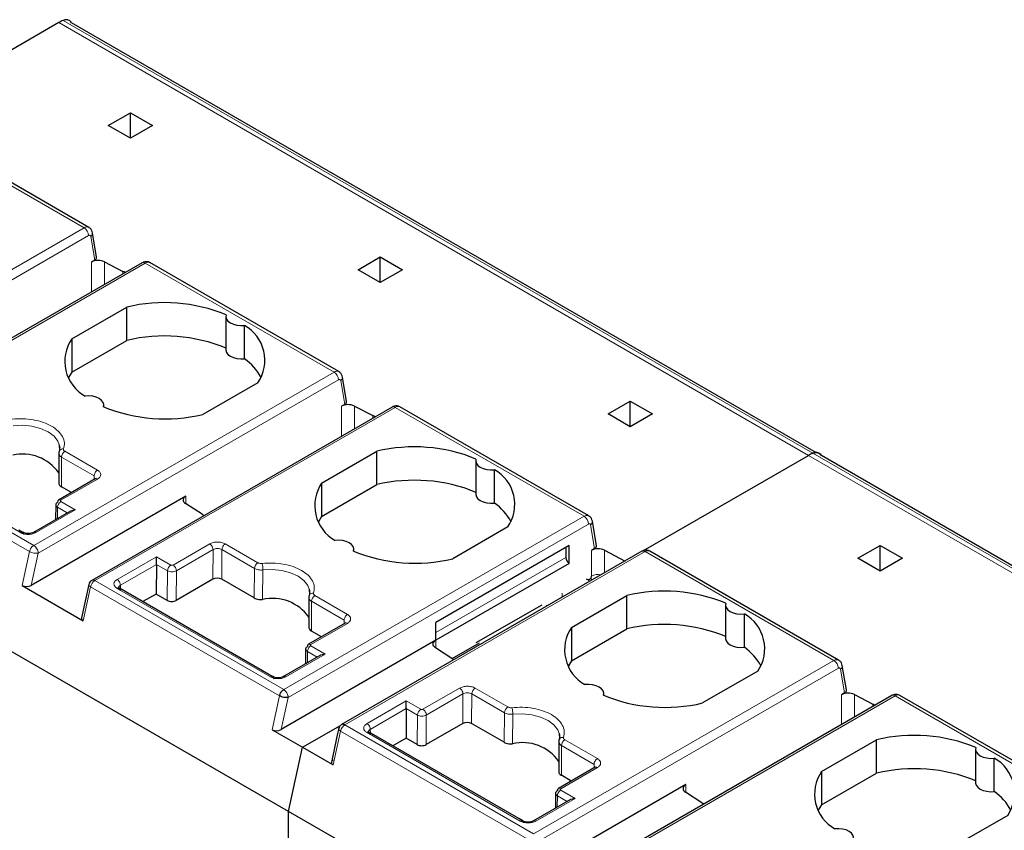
# Model space of a CAD drawing. Header units: millimetres. Extents: x 5 to 418, y 2 to 292.
# Tile 36 of 39: x 355 to 368, y 120 to 131. Entities that reach past the tile are written whole.
import ezdxf

# ---------------------------------------------------------------- set-up
doc = ezdxf.new("R2010")
doc.units = ezdxf.units.MM

msp = doc.modelspace()

# ---------------------------------------------------------------- linework, layer by layer
at = {"color": 7, "linetype": 'Continuous', "lineweight": 25}
for p, q in [((355.9958, 130.6579), (353.8951, 129.4452)), ((365.6432, 125.1801), (356.16, 130.6546)), ((356.6251, 129.3476), (356.908, 129.5108)), ((356.908, 129.5108), (357.1908, 129.3476)), ((356.908, 129.1843), (356.908, 129.5108)), ((356.3794, 128.0504), (353.9752, 129.4383)), ((356.908, 129.1843), (356.6251, 129.3476)), ((357.1908, 129.3476), (356.908, 129.1843)), ((356.4782, 127.6704), (356.4261, 127.9815)), ((356.4545, 127.6326), (356.414, 127.6092)), ((359.8071, 127.5106), (360.0899, 127.6739)), ((360.0899, 127.6739), (360.3728, 127.5106)), ((360.0899, 127.3474), (360.0899, 127.6739)), ((357.0572, 127.5994), (353.2336, 125.3921)), ((356.5792, 127.6117), (356.8132, 127.4901)), ((359.5613, 126.2135), (357.1572, 127.6014)), ((360.0899, 127.3474), (359.8071, 127.5106)), ((360.3728, 127.5106), (360.0899, 127.3474)), ((356.1613, 126.6306), (356.8627, 127.0355)), ((356.8627, 126.6109), (356.8627, 127.0355)), ((358.1222, 126.9147), (358.1222, 126.4901)), ((358.3615, 126.3769), (358.3615, 126.8015)), ((356.1613, 126.6306), (356.1613, 126.206)), ((356.1613, 126.206), (356.8627, 126.6109)), ((358.9232, 120.6119), (349.3773, 126.1226)), ((356.1613, 126.206), (356.1203, 126.1391)), ((359.6602, 125.8335), (359.6081, 126.1445)), ((358.5315, 126.0722), (357.83, 125.6673)), ((360.2392, 125.7625), (356.4156, 123.5552)), ((356.5705, 125.7637), (356.5705, 125.7881)), ((359.6365, 125.7957), (359.596, 125.7723)), ((359.7612, 125.7748), (359.9951, 125.6532)), ((362.7433, 124.3766), (360.3392, 125.7645)), ((362.9891, 125.6737), (363.2719, 125.837)), ((363.2719, 125.837), (363.5548, 125.6737)), ((363.2719, 125.5104), (363.2719, 125.837)), ((363.2719, 125.5104), (362.9891, 125.6737)), ((363.5548, 125.6737), (363.2719, 125.5104)), ((356.0031, 125.2804), (356.0064, 125.2099)), ((355.9981, 125.1642), (355.9971, 124.7853)), ((359.3432, 124.7937), (360.0447, 125.1986)), ((360.0447, 124.774), (360.0447, 125.1986)), ((363.441, 123.9344), (365.5417, 125.1471)), ((365.706, 125.1438), (365.7057, 125.144)), ((375.2519, 119.6331), (365.706, 125.1438)), ((361.3041, 125.0778), (361.3041, 124.6532)), ((361.5435, 124.54), (361.5435, 124.9646)), ((356.4604, 124.8479), (355.9928, 124.578)), ((355.9982, 124.809), (355.9971, 124.8)), ((356.1579, 124.6733), (356.0311, 124.7465)), ((356.4705, 124.8528), (356.4595, 124.8474)), ((359.3432, 124.7937), (359.3432, 124.3691)), ((359.3432, 124.3691), (360.0447, 124.774)), ((357.614, 124.6281), (355.6451, 123.4915)), ((355.9569, 124.5192), (355.9555, 124.3278)), ((357.8203, 124.3977), (357.6097, 124.5328)), ((356.1467, 124.4382), (355.6754, 124.1661)), ((356.2066, 124.4525), (356.1467, 124.4382)), ((359.3432, 124.3691), (359.3023, 124.3022)), ((361.7134, 124.2353), (361.012, 123.8303)), ((362.8422, 123.9966), (362.7901, 124.3076)), ((355.5391, 124.1661), (355.4894, 124.1948)), ((362.4941, 124.0001), (360.797, 123.0204)), ((362.4941, 123.7715), (362.4941, 124.0001)), ((366.171, 123.8368), (366.4539, 124.0001)), ((366.4539, 124.0001), (366.7367, 123.8368)), ((366.4539, 123.6735), (366.4539, 124.0001)), ((357.239, 123.7588), (357.239, 123.8565)), ((363.4211, 123.9256), (359.5968, 121.7178)), ((359.7525, 123.9267), (359.7525, 123.9512)), ((362.4517, 123.9756), (362.4517, 123.845)), ((362.8185, 123.9588), (362.778, 123.9354)), ((362.9431, 123.9379), (363.2059, 123.8013)), ((365.9253, 122.5397), (363.5211, 123.9276)), ((357.239, 123.7588), (357.2362, 123.3813)), ((362.4941, 123.7715), (360.797, 122.7918)), ((366.4539, 123.6735), (366.171, 123.8368)), ((366.7367, 123.8368), (366.4539, 123.6735)), ((355.5297, 123.4902), (356.3075, 123.0412)), ((356.3774, 123.5029), (356.2854, 123.0792)), ((357.9574, 123.5691), (357.4907, 123.2997)), ((358.4837, 123.3306), (358.0706, 123.5691)), ((356.7693, 123.456), (356.7576, 123.4616)), ((358.6714, 122.3579), (356.7677, 123.4569)), ((357.2362, 123.3813), (357.0674, 123.2839)), ((357.3776, 123.2997), (357.2362, 123.3813)), ((359.1851, 123.4434), (359.1884, 123.373)), ((362.5252, 122.9568), (363.2266, 123.3617)), ((363.2266, 122.9371), (363.2266, 123.3617)), ((359.1801, 123.3273), (359.1791, 122.9484)), ((361.3121, 122.7625), (362.1488, 123.2455)), ((362.2083, 123.2254), (362.2083, 123.2402)), ((364.4861, 123.2409), (364.4861, 122.8163)), ((364.7254, 122.7031), (364.7254, 123.1277)), ((359.6424, 123.011), (359.1748, 122.741)), ((359.6525, 123.0159), (359.6415, 123.0104)), ((360.797, 122.7918), (360.797, 123.0204)), ((359.1802, 122.9721), (359.1791, 122.9631)), ((359.3399, 122.8363), (359.213, 122.9096)), ((362.5252, 122.9568), (362.5252, 122.5322)), ((362.5252, 122.5322), (363.2266, 122.9371)), ((360.797, 122.7918), (358.8271, 121.6546)), ((361.0057, 122.5586), (361.3521, 122.7585)), ((359.3286, 122.6013), (358.8574, 122.3292)), ((359.1389, 122.6822), (359.1375, 122.4909)), ((359.3886, 122.6156), (359.3286, 122.6013)), ((361.0282, 122.5442), (360.7917, 122.6958)), ((362.5252, 122.5322), (362.4843, 122.4653)), ((358.7211, 122.3292), (358.6714, 122.3579)), ((364.8954, 122.3983), (364.194, 121.9934)), ((366.0241, 122.1597), (365.9721, 122.4707)), ((362.9345, 122.0898), (362.9345, 122.1142)), ((366.0005, 122.1218), (365.96, 122.0985)), ((366.1251, 122.101), (366.3591, 121.9793)), ((360.421, 121.9219), (360.421, 122.0196)), ((366.6031, 122.0887), (362.7796, 119.8814)), ((369.1073, 120.7027), (366.7031, 122.0906)), ((360.421, 121.9219), (360.4182, 121.5444)), ((361.1394, 121.7322), (360.6727, 121.4628)), ((361.6657, 121.4937), (361.2525, 121.7322)), ((358.7117, 121.6533), (359.1006, 121.4288)), ((359.1006, 121.4288), (359.5823, 121.7068)), ((359.5459, 121.6039), (359.4626, 121.2205)), ((359.5613, 121.6747), (359.5459, 121.6039)), ((359.9513, 121.619), (359.9396, 121.6247)), ((361.8534, 120.521), (359.9497, 121.6199)), ((362.3671, 121.6065), (362.3704, 121.5361)), ((360.4182, 121.5444), (360.2494, 121.4469)), ((360.5596, 121.4628), (360.4182, 121.5444)), ((362.362, 121.4904), (362.361, 121.1114)), ((365.7072, 121.1199), (366.4086, 121.5248)), ((366.4086, 121.1002), (366.4086, 121.5248)), ((358.9232, 120.6119), (359.1006, 121.4288)), ((359.1006, 121.4288), (359.4895, 121.2042)), ((367.6681, 121.404), (367.6681, 120.9794)), ((367.9074, 120.8662), (367.9074, 121.2908)), ((362.8244, 121.1741), (362.3568, 120.9041)), ((362.3622, 121.1352), (362.3611, 121.1261)), ((362.8345, 121.179), (362.8234, 121.1735)), ((365.7072, 121.1199), (365.7072, 120.6953)), ((365.7072, 120.6953), (366.4086, 121.1002)), ((362.5219, 120.9994), (362.395, 121.0726)), ((363.978, 120.9543), (362.0091, 119.8177)), ((362.3209, 120.8453), (362.3195, 120.654)), ((364.1843, 120.7239), (363.9736, 120.8589)), ((362.5106, 120.7643), (362.0393, 120.4923)), ((362.5706, 120.7787), (362.5106, 120.7643)), ((358.9232, 116.0515), (358.9232, 120.6119)), ((368.4691, 115.1011), (358.9232, 120.6119)), ((365.7072, 120.6953), (365.6663, 120.6283)), ((361.9031, 120.4923), (361.8534, 120.521)), ((368.0774, 120.5614), (367.376, 120.1565))]:
    msp.add_line(p, q, dxfattribs=at)
at = {"color": 7, "linetype": 'Continuous', "lineweight": 18}
for p, q in [((365.5417, 125.1471), (355.9958, 130.6579)), ((356.0503, 130.6849), (365.5963, 125.1741)), ((353.9152, 129.4324), (356.3194, 128.0445)), ((352.4958, 125.8372), (356.3194, 128.0445)), ((352.5524, 125.7392), (356.3759, 127.9465)), ((356.4038, 127.9356), (356.4545, 127.6326)), ((357.0972, 127.5955), (353.2736, 125.3882)), ((356.414, 127.6092), (356.414, 127.2281)), ((356.5792, 127.6117), (356.5792, 127.3235)), ((356.8132, 127.4901), (356.8132, 127.4585)), ((357.0972, 127.5955), (359.5013, 126.2076)), ((355.6778, 124.0003), (359.5013, 126.2076)), ((355.7344, 123.9023), (359.5579, 126.1096)), ((359.5858, 126.0987), (359.6365, 125.7957)), ((360.2792, 125.7585), (356.4556, 123.5512)), ((359.596, 125.7723), (359.596, 125.3912)), ((359.7612, 125.7748), (359.7612, 125.4865)), ((360.2792, 125.7585), (362.6833, 124.3706)), ((359.9951, 125.6532), (359.9951, 125.6216)), ((355.6778, 124.0003), (353.2736, 125.3882)), ((353.2192, 125.3094), (355.6234, 123.9216)), ((355.5082, 124.1636), (353.5566, 125.2903)), ((356.0311, 124.7465), (356.032, 125.1253)), ((356.032, 125.1253), (356.4471, 124.8856)), ((356.0744, 125.1983), (356.4895, 124.9587)), ((375.0877, 119.6364), (365.5417, 125.1471)), ((365.5963, 125.1741), (375.1422, 119.6633)), ((356.4467, 124.84), (356.4471, 124.8856)), ((356.4895, 124.8444), (356.0228, 124.575)), ((357.614, 124.53), (357.614, 124.6281)), ((355.9793, 124.3416), (355.9804, 124.4856)), ((355.9804, 124.4856), (356.1044, 124.4138)), ((356.0228, 124.5587), (356.2066, 124.4525)), ((356.2066, 124.4525), (355.7062, 124.1636)), ((362.6833, 124.3706), (358.8598, 122.1633)), ((358.9163, 122.0654), (362.7399, 124.2727)), ((362.7678, 124.2617), (362.8185, 123.9588)), ((357.4512, 123.7504), (357.9178, 124.0198)), ((358.1158, 124.0198), (358.5309, 123.7802)), ((355.6234, 123.9216), (355.5297, 123.4902)), ((355.6451, 123.4915), (355.7344, 123.9023)), ((356.7386, 123.5677), (357.239, 123.8565)), ((357.239, 123.8565), (357.4229, 123.7504)), ((357.4936, 123.6769), (357.9603, 123.9463)), ((357.9574, 123.5691), (357.9603, 123.9463)), ((358.0706, 123.5691), (358.0734, 123.9468)), ((358.0734, 123.9468), (358.4885, 123.7071)), ((363.4611, 123.9216), (359.6376, 121.7143)), ((362.778, 123.6088), (362.778, 123.9354)), ((362.9431, 123.6496), (362.9431, 123.9379)), ((363.4611, 123.9216), (365.8653, 122.5337)), ((356.781, 123.4942), (357.239, 123.7588)), ((357.239, 123.7588), (357.3804, 123.6774)), ((360.797, 122.8898), (362.4517, 123.845)), ((357.3804, 123.6774), (357.3776, 123.2997)), ((357.4907, 123.2997), (357.4936, 123.6769)), ((358.4885, 123.7071), (358.4837, 123.3306)), ((358.5921, 123.3116), (358.5959, 123.6877)), ((358.8598, 122.1633), (356.4556, 123.5512)), ((356.7814, 123.449), (356.781, 123.4942)), ((362.7097, 123.5693), (362.7593, 123.5435)), ((356.3075, 123.0412), (356.4012, 123.4725)), ((356.4012, 123.4725), (358.8054, 122.0846)), ((358.6902, 122.3267), (356.7386, 123.4534)), ((359.2564, 123.3614), (359.6715, 123.1218)), ((362.4037, 123.3382), (362.4037, 123.3927)), ((359.213, 122.9096), (359.214, 123.2883)), ((359.214, 123.2883), (359.629, 123.0487)), ((359.6715, 123.0075), (359.2048, 122.7381)), ((359.6287, 123.0031), (359.629, 123.0487)), ((360.797, 122.7918), (360.7967, 122.6926)), ((359.3886, 122.6156), (358.8882, 122.3267)), ((359.1613, 122.5046), (359.1624, 122.6487)), ((359.1624, 122.6487), (359.2864, 122.5769)), ((359.2048, 122.7217), (359.3886, 122.6156)), ((362.0417, 120.3264), (365.8653, 122.5337)), ((362.0983, 120.2284), (365.9219, 122.4357)), ((365.9497, 122.4248), (366.0005, 122.1218)), ((360.6331, 121.9135), (361.0998, 122.1829)), ((360.6756, 121.84), (361.1423, 122.1094)), ((361.1394, 121.7322), (361.1423, 122.1094)), ((361.2525, 121.7322), (361.2554, 122.1098)), ((361.2554, 122.1098), (361.6705, 121.8702)), ((361.2978, 122.1829), (361.7129, 121.9433)), ((365.96, 122.0985), (365.96, 121.7174)), ((366.1251, 122.101), (366.1251, 121.8127)), ((358.8054, 122.0846), (358.7117, 121.6533)), ((358.8271, 121.6546), (358.9163, 122.0654)), ((359.9206, 121.7307), (360.421, 122.0196)), ((360.421, 122.0196), (360.6049, 121.9135)), ((366.6431, 122.0847), (362.8196, 119.8774)), ((366.3591, 121.9793), (366.3591, 121.9478)), ((366.6431, 122.0847), (369.0473, 120.6968)), ((359.963, 121.6573), (360.421, 121.9219)), ((360.421, 121.9219), (360.5624, 121.8404)), ((361.6705, 121.8702), (361.6657, 121.4937)), ((361.774, 121.4747), (361.7779, 121.8507)), ((360.5624, 121.8404), (360.5596, 121.4628)), ((360.6727, 121.4628), (360.6756, 121.84)), ((359.4895, 121.2042), (359.5832, 121.6356)), ((359.5832, 121.6356), (361.9874, 120.2477)), ((362.0417, 120.3264), (359.6376, 121.7143)), ((361.8722, 120.4898), (359.9206, 121.6164)), ((359.9634, 121.612), (359.963, 121.6573)), ((362.4384, 121.5245), (362.8534, 121.2849)), ((362.395, 121.0726), (362.3959, 121.4514)), ((362.3959, 121.4514), (362.811, 121.2118)), ((362.8534, 121.1706), (362.3868, 120.9011)), ((362.8107, 121.1662), (362.811, 121.2118)), ((362.3868, 120.8848), (362.5706, 120.7787)), ((363.978, 120.8562), (363.978, 120.9543)), ((362.5706, 120.7787), (362.0702, 120.4898)), ((362.3433, 120.6677), (362.3443, 120.8118)), ((362.3443, 120.8118), (362.4684, 120.74))]:
    msp.add_line(p, q, dxfattribs=at)
at = {"color": 7, "linetype": 'Continuous', "lineweight": 18, "flags": 128}
for points in [[(356.3759, 127.9465), (356.3808, 127.9488), (356.3856, 127.9501), (356.3901, 127.9503), (356.3941, 127.9494), (356.3976, 127.9473), (356.4004, 127.9443), (356.4025, 127.9403), (356.4038, 127.9356)], [(359.5579, 126.1096), (359.5628, 126.1119), (359.5676, 126.1132), (359.5721, 126.1134), (359.5761, 126.1124), (359.5796, 126.1104), (359.5824, 126.1074), (359.5845, 126.1034), (359.5858, 126.0987)], [(355.4139, 125.5246), (355.5351, 125.5293), (355.6548, 125.517), (355.7657, 125.4884), (355.8614, 125.4452), (355.9363, 125.3899), (355.9858, 125.3259), (356.0033, 125.2801)], [(362.7399, 124.2727), (362.7448, 124.275), (362.7496, 124.2763), (362.754, 124.2764), (362.7581, 124.2755), (362.7616, 124.2735), (362.7644, 124.2705), (362.7665, 124.2665), (362.7678, 124.2617)], [(358.5959, 123.6877), (358.7171, 123.6924), (358.8367, 123.6801), (358.9477, 123.6515), (359.0434, 123.6083), (359.1183, 123.553), (359.1678, 123.489), (359.1853, 123.4432)], [(356.4012, 123.4725), (356.3912, 123.4792), (356.3837, 123.486), (356.379, 123.4929), (356.3772, 123.4995), (356.3774, 123.5029)], [(365.9219, 122.4357), (365.9268, 122.4381), (365.9316, 122.4394), (365.936, 122.4395), (365.9401, 122.4386), (365.9435, 122.4366), (365.9464, 122.4336), (365.9485, 122.4296), (365.9497, 122.4248)], [(361.7779, 121.8507), (361.8991, 121.8555), (362.0187, 121.8431), (362.1297, 121.8145), (362.2254, 121.7713), (362.3002, 121.7161), (362.3498, 121.652), (362.3673, 121.6063)]]:
    msp.add_lwpolyline(points, dxfattribs=at)
at = {"color": 7, "linetype": 'Continuous', "lineweight": 25, "flags": 128}
for points in [[(358.1261, 126.9374), (358.1224, 126.9092), (358.1307, 126.8813), (358.1506, 126.8554), (358.1807, 126.8331), (358.2194, 126.8157), (358.2642, 126.8042), (358.3126, 126.7994), (358.3615, 126.8015)], [(358.1222, 126.4901), (358.1224, 126.4846), (358.1307, 126.4567), (358.1506, 126.4308), (358.1807, 126.4085), (358.2194, 126.3911), (358.2642, 126.3796), (358.3126, 126.3748), (358.3615, 126.3769)], [(356.5666, 125.7654), (356.5703, 125.7936), (356.562, 125.8215), (356.5421, 125.8474), (356.512, 125.8697), (356.4733, 125.8871), (356.4285, 125.8986), (356.3801, 125.9034), (356.3312, 125.9013)], [(356.0033, 125.2801), (356.0071, 125.2568), (356.0079, 125.2411)], [(361.308, 125.1005), (361.3044, 125.0723), (361.3127, 125.0444), (361.3326, 125.0185), (361.3627, 124.9962), (361.4014, 124.9788), (361.4462, 124.9673), (361.4946, 124.9625), (361.5435, 124.9646)], [(361.3041, 124.6532), (361.3044, 124.6477), (361.3127, 124.6198), (361.3326, 124.5939), (361.3627, 124.5716), (361.4014, 124.5542), (361.4462, 124.5427), (361.4946, 124.5379), (361.5435, 124.54)], [(359.7486, 123.9285), (359.7523, 123.9567), (359.744, 123.9846), (359.7241, 124.0105), (359.694, 124.0328), (359.6553, 124.0502), (359.6104, 124.0617), (359.5621, 124.0665), (359.5132, 124.0644)], [(359.1853, 123.4432), (359.1891, 123.4199), (359.1899, 123.4042)], [(364.49, 123.2636), (364.4864, 123.2353), (364.4947, 123.2075), (364.5145, 123.1816), (364.5447, 123.1592), (364.5834, 123.1418), (364.6282, 123.1304), (364.6765, 123.1256), (364.7254, 123.1277)], [(360.7917, 122.6958), (360.778, 122.7065), (360.7681, 122.7184), (360.7623, 122.7312), (360.7609, 122.7444), (360.7638, 122.7576), (360.771, 122.7701), (360.7822, 122.7817), (360.797, 122.7918)], [(364.4861, 122.8163), (364.4864, 122.8107), (364.4947, 122.7829), (364.5145, 122.757), (364.5447, 122.7346), (364.5834, 122.7172), (364.6282, 122.7058), (364.6765, 122.701), (364.7254, 122.7031)], [(362.9306, 122.0916), (362.9343, 122.1198), (362.9259, 122.1477), (362.9061, 122.1736), (362.8759, 122.1959), (362.8373, 122.2133), (362.7924, 122.2248), (362.7441, 122.2296), (362.6952, 122.2274)], [(362.3673, 121.6063), (362.3711, 121.583), (362.3718, 121.5672)], [(367.672, 121.4267), (367.6683, 121.3984), (367.6767, 121.3705), (367.6965, 121.3446), (367.7267, 121.3223), (367.7653, 121.3049), (367.8102, 121.2935), (367.8585, 121.2886), (367.9074, 121.2908)], [(367.6681, 120.9794), (367.6683, 120.9738), (367.6767, 120.9459), (367.6965, 120.92), (367.7267, 120.8977), (367.7653, 120.8803), (367.8102, 120.8689), (367.8585, 120.864), (367.9074, 120.8662)], [(366.1126, 120.2546), (366.1163, 120.2829), (366.1079, 120.3108), (366.0881, 120.3366), (366.0579, 120.359), (366.0192, 120.3764), (365.9744, 120.3878), (365.9261, 120.3926), (365.8772, 120.3905)]]:
    msp.add_lwpolyline(points, dxfattribs=at)
at = {"color": 7, "linetype": 'Continuous', "lineweight": 25}
for centre, radius, start, end in [((356.2241, 130.2647), 0.4547, 112.46293, 120.13919), ((356.4991, 127.4441), 0.1858, 64.47049, 117.26164), ((356.451, 126.793), 0.7855, 60.21458, 62.5496), ((357.3421, 125.0255), 2.0664, 67.7032, 103.41394), ((358.1118, 126.3588), 0.5082, 325.66484, 60.5746), ((356.5809, 126.344), 0.5082, 145.66484, 240.5746), ((357.3421, 124.6009), 2.0664, 67.7032, 103.41394), ((357.9457, 125.7957), 0.7146, 28.71941, 54.42044), ((357.3507, 127.6773), 2.0664, 247.7032, 283.41394), ((359.6811, 125.6072), 0.1858, 64.47049, 117.26164), ((359.633, 124.9561), 0.7855, 60.21458, 62.5496), ((360.524, 123.1886), 2.0664, 67.7032, 103.41394), ((355.5366, 124.5989), 0.564, 35.19995, 102.96385), ((356.0379, 125.1869), 0.039, 145.74923, 180.15416), ((365.77, 124.7539), 0.4547, 112.46293, 120.13919), ((361.2938, 124.5219), 0.5082, 325.66484, 60.5746), ((359.7629, 124.507), 0.5082, 145.66484, 240.5746), ((360.524, 122.764), 2.0664, 67.7032, 103.41394), ((357.6318, 124.5795), 0.0517, 110.12946, 244.6761), ((356.0104, 124.5534), 0.0302, 125.69804, 185.62038), ((361.1277, 123.9588), 0.7146, 28.71941, 54.42044), ((358.2106, 125.0067), 0.7233, 237.3511, 239.81658), ((360.5326, 125.8404), 2.0664, 247.7032, 283.41394), ((362.8631, 123.7702), 0.1858, 64.47048, 117.26164), ((362.5438, 123.8492), 0.0922, 182.60548, 237.39452), ((356.4556, 123.4859), 0.08, 120.0008, 167.74555), ((359.2199, 123.35), 0.039, 145.74923, 180.15416), ((363.706, 121.3517), 2.0664, 67.7032, 103.41394), ((358.7186, 122.762), 0.564, 35.19995, 102.96385), ((364.4757, 122.685), 0.5082, 325.66484, 60.5746), ((363.706, 120.9271), 2.0664, 67.7032, 103.41394), ((362.9449, 122.6701), 0.5082, 145.66484, 240.5746), ((359.1924, 122.7165), 0.0302, 125.69804, 185.62038), ((364.3096, 122.1219), 0.7146, 28.71941, 54.42044), ((366.0451, 121.9333), 0.1858, 64.47049, 117.26164), ((363.7146, 124.0035), 2.0664, 247.7032, 283.41394), ((365.997, 121.2822), 0.7855, 60.21458, 62.5496), ((359.6376, 121.649), 0.08, 120, 170.93232), ((361.9006, 120.9251), 0.564, 35.19995, 102.96385), ((362.4019, 121.5131), 0.039, 145.74923, 180.15416), ((366.888, 119.5148), 2.0664, 67.7032, 103.41394), ((367.6577, 120.8481), 0.5082, 325.66484, 60.5746), ((366.1269, 120.8332), 0.5082, 145.66484, 240.5746), ((366.888, 119.0902), 2.0664, 67.7032, 103.41394), ((362.3744, 120.8796), 0.0302, 125.69804, 185.62038), ((363.9958, 120.9057), 0.0517, 110.12946, 244.6761), ((367.4916, 120.285), 0.7146, 28.71941, 54.42044), ((364.5745, 121.3329), 0.7233, 237.3511, 239.81658)]:
    msp.add_arc(centre, radius, start, end, dxfattribs=at)
at = {"color": 7, "linetype": 'Continuous', "lineweight": 18}
for centre, radius, start, end in [((356.3545, 127.9955), 0.0603, 65.6761, 125.65683), ((356.2531, 127.9409), 0.1229, 2.60548, 57.39452), ((356.3766, 127.9772), 0.0497, 303.19214, 4.94874), ((357.0738, 127.5627), 0.0402, 54.38241, 114.30713), ((357.1323, 127.5465), 0.0603, 65.65152, 125.65894), ((359.5365, 126.1586), 0.0603, 65.6761, 125.65683), ((359.4351, 126.104), 0.1229, 2.60548, 57.39452), ((359.5585, 126.1403), 0.0497, 303.19214, 4.94874), ((360.2557, 125.7258), 0.0402, 54.38241, 114.30713), ((360.3143, 125.7096), 0.0603, 65.65152, 125.65894), ((356.0488, 125.1757), 0.0543, 80.37363, 142.44394), ((356.1242, 125.1206), 0.0923, 122.62937, 177.08194), ((356.0052, 124.5504), 0.0302, 54.38183, 114.31395), ((362.7185, 124.3216), 0.0603, 65.68761, 125.65584), ((362.6171, 124.2671), 0.1229, 2.60535, 57.39453), ((362.7405, 124.3034), 0.0497, 303.19168, 4.95393), ((355.7459, 123.895), 0.1254, 122.93105, 167.79085), ((355.6167, 123.9023), 0.1154, 28.85424, 58.04578), ((355.7064, 124.0706), 0.1706, 240.8731, 279.4195), ((355.619, 123.8983), 0.1154, 1.95812, 31.14309), ((363.4377, 123.8889), 0.0402, 54.38241, 114.30713), ((363.4963, 123.8726), 0.0603, 65.65152, 125.65894), ((357.4727, 123.6727), 0.0923, 122.62937, 177.08194), ((358.5807, 123.7024), 0.0923, 122.62937, 177.08194), ((358.2837, 123.6875), 0.3122, 0.02414, 15.44601), ((362.8629, 123.4445), 0.1849, 78.09317, 117.33888), ((356.5238, 123.446), 0.1254, 122.93105, 167.79085), ((356.4322, 123.5185), 0.0402, 54.38196, 114.31303), ((362.7501, 123.5444), 0.0407, 22.33286, 61.74076), ((359.2308, 123.3388), 0.0543, 80.37363, 142.44394), ((359.3062, 123.2836), 0.0923, 122.62937, 177.08194), ((359.1872, 122.7135), 0.0302, 54.38183, 114.31395), ((365.9005, 122.4847), 0.0603, 65.6761, 125.65683), ((365.7991, 122.4302), 0.1229, 2.60548, 57.39452), ((365.9225, 122.4665), 0.0497, 303.19214, 4.94874), ((366.6197, 122.052), 0.0402, 54.38241, 114.30713), ((366.6783, 122.0357), 0.0603, 65.65152, 125.65894), ((360.6546, 121.8357), 0.0923, 122.62937, 177.08194), ((361.7627, 121.8655), 0.0923, 122.62937, 177.08194), ((361.4657, 121.8506), 0.3122, 0.02414, 15.44601), ((362.4128, 121.5019), 0.0543, 80.37363, 142.44394), ((362.4882, 121.4467), 0.0923, 122.62937, 177.08194), ((362.3692, 120.8766), 0.0302, 54.38183, 114.31395)]:
    msp.add_arc(centre, radius, start, end, dxfattribs=at)
at = {"color": 7, "linetype": 'Continuous', "lineweight": 25}
for centre, major_axis, ratio, start_param, end_param in [((356.398, 127.6652), (0.0806, 0.0011), 0.5771525, 5.482485, 6.3717557), ((359.5799, 125.8283), (0.0806, 0.0011), 0.5771525, 5.482485, 6.3717557), ((362.7619, 123.9914), (0.0806, 0.0011), 0.5771525, 5.4824841, 6.3717557), ((355.5886, 123.5242), (0.0816, 0.0028), 0.5763887, 3.8875603, 5.4583566), ((358.014, 123.5364), (0.08, 0), 0.5772877, 0.7853601, 2.3561564), ((357.4342, 123.3323), (0.08, 0), 0.5772877, 3.9269527, 5.4977491), ((356.3664, 123.0751), (0.0816, 0.0028), 0.5763887, 2.996668, 3.8875603), ((365.9439, 122.1545), (0.0806, 0.0011), 0.5771525, 5.482485, 6.3717557), ((361.196, 121.6995), (0.08, 0), 0.5772877, 0.7853601, 2.3561564), ((358.7706, 121.6872), (0.0816, 0.0028), 0.5763887, 3.8875603, 5.4583566), ((360.6162, 121.4954), (0.08, 0), 0.5772877, 3.9269527, 5.4977491)]:
    msp.add_ellipse(centre, major_axis=major_axis, ratio=ratio, start_param=start_param, end_param=end_param, dxfattribs=at)
for points, knots in [([(356.1599, 130.6544), (356.1598, 130.6548), (356.1513, 130.6742), (356.123, 130.6912), (356.0826, 130.6958), (356.0588, 130.6877), (356.0503, 130.6849)], [0, 0, 0, 0, 0.0082482, 0.4843473, 0.8172737, 1, 1, 1, 1]), ([(356.4263, 127.9805), (356.4231, 127.9923), (356.4169, 128.0152), (356.3982, 128.0394), (356.3832, 128.0468), (356.3785, 128.0491)], [0, 0, 0, 0, 0.4235082, 0.8219548, 1, 1, 1, 1]), ([(357.1563, 127.6001), (357.1507, 127.6035), (357.1356, 127.6129), (357.1066, 127.6154), (357.0786, 127.6104), (357.0633, 127.6025), (357.0572, 127.5994)], [0, 0, 0, 0, 0.1874549, 0.5059081, 0.8041797, 1, 1, 1, 1]), ([(359.6083, 126.1436), (359.6051, 126.1554), (359.5989, 126.1783), (359.5802, 126.2025), (359.5652, 126.2099), (359.5605, 126.2122)], [0, 0, 0, 0, 0.42350817, 0.82195483, 1, 1, 1, 1]), ([(360.3383, 125.7632), (360.3327, 125.7666), (360.3176, 125.776), (360.2886, 125.7784), (360.2605, 125.7734), (360.2452, 125.7656), (360.2392, 125.7625)], [0, 0, 0, 0, 0.1874549, 0.5059081, 0.8041797, 1, 1, 1, 1]), ([(355.999, 125.1868), (355.9978, 125.1813), (355.9955, 125.1701), (356.0011, 125.1535), (356.0127, 125.1379), (356.0256, 125.1295), (356.032, 125.1253)], [0, 0, 0, 0, 0.2498966, 0.4998455, 0.7498714, 1, 1, 1, 1]), ([(356.0017, 125.2012), (355.9999, 125.195), (355.9963, 125.1826), (355.9975, 125.17), (355.9981, 125.1638)], [0, 0, 0, 0, 0.49974872, 1, 1, 1, 1]), ([(365.7058, 125.1437), (365.7057, 125.144), (365.6973, 125.1635), (365.6689, 125.1805), (365.6285, 125.1851), (365.6047, 125.177), (365.5963, 125.1741)], [0, 0, 0, 0, 0.0082482, 0.4843473, 0.8172737, 1, 1, 1, 1]), ([(365.5963, 125.1741), (365.6113, 125.1784), (365.6412, 125.1869), (365.6798, 125.1753), (365.6961, 125.1532), (365.7045, 125.1418)], [0, 0, 0, 0, 0.326807, 0.6530978, 1, 1, 1, 1]), ([(355.9983, 124.786), (356, 124.7802), (356.0038, 124.7667), (356.0187, 124.7539), (356.0295, 124.7474), (356.0311, 124.7465)], [0, 0, 0, 0, 0.3924425, 0.9147142, 1, 1, 1, 1]), ([(362.7901, 124.3076), (362.7868, 124.3193), (362.7804, 124.3421), (362.7618, 124.3659), (362.7469, 124.3731), (362.7425, 124.3753)], [0, 0, 0, 0, 0.4265697, 0.829136, 1, 1, 1, 1]), ([(355.6762, 124.1666), (355.6661, 124.162), (355.6458, 124.1527), (355.6068, 124.1488), (355.5678, 124.1529), (355.5477, 124.1623), (355.5376, 124.167)], [0, 0, 0, 0, 0.2498943, 0.4999593, 0.7500277, 1, 1, 1, 1]), ([(363.5203, 123.9262), (363.5147, 123.9297), (363.4996, 123.9391), (363.4706, 123.9415), (363.4425, 123.9365), (363.4272, 123.9287), (363.4211, 123.9256)], [0, 0, 0, 0, 0.1874549, 0.5059081, 0.8041797, 1, 1, 1, 1]), ([(362.714, 123.5718), (362.7192, 123.5699), (362.7292, 123.5661), (362.743, 123.5654), (362.7546, 123.568), (362.7663, 123.5749), (362.776, 123.588), (362.7774, 123.6022), (362.778, 123.6088)], [0, 0, 0, 0, 0.1555569, 0.3024055, 0.4405568, 0.5700263, 0.8020288, 1, 1, 1, 1]), ([(356.781, 123.4293), (356.7745, 123.434), (356.7614, 123.4434), (356.7557, 123.4616), (356.7614, 123.4799), (356.7745, 123.4894), (356.781, 123.4942)], [0, 0, 0, 0, 0.25, 0.5, 0.75, 1, 1, 1, 1]), ([(359.1837, 123.3643), (359.1819, 123.3581), (359.1783, 123.3457), (359.1795, 123.3331), (359.1801, 123.3269)], [0, 0, 0, 0, 0.4997487, 1, 1, 1, 1]), ([(358.4837, 123.3306), (358.4914, 123.3268), (358.5093, 123.3179), (358.5449, 123.3104), (358.5745, 123.3098), (358.5899, 123.3114), (358.5921, 123.3116)], [0, 0, 0, 0, 0.2575607, 0.600749, 0.9439391, 1, 1, 1, 1]), ([(359.181, 123.3499), (359.1798, 123.3444), (359.1775, 123.3332), (359.1831, 123.3166), (359.1947, 123.301), (359.2075, 123.2926), (359.214, 123.2883)], [0, 0, 0, 0, 0.2498966, 0.4998455, 0.7498714, 1, 1, 1, 1]), ([(359.1803, 122.949), (359.1819, 122.9433), (359.1858, 122.9298), (359.2007, 122.917), (359.2115, 122.9105), (359.213, 122.9096)], [0, 0, 0, 0, 0.3924425, 0.9147143, 1, 1, 1, 1]), ([(365.9722, 122.4698), (365.969, 122.4816), (365.9629, 122.5044), (365.9442, 122.5286), (365.9291, 122.536), (365.9245, 122.5383)], [0, 0, 0, 0, 0.4235082, 0.8219548, 1, 1, 1, 1]), ([(358.8582, 122.3297), (358.8481, 122.3251), (358.8278, 122.3158), (358.7888, 122.3119), (358.7498, 122.316), (358.7296, 122.3254), (358.7196, 122.3301)], [0, 0, 0, 0, 0.2498943, 0.4999593, 0.7500277, 1, 1, 1, 1]), ([(366.7023, 122.0893), (366.6967, 122.0928), (366.6815, 122.1022), (366.6525, 122.1046), (366.6245, 122.0996), (366.6092, 122.0918), (366.6031, 122.0887)], [0, 0, 0, 0, 0.1874549, 0.5059081, 0.8041797, 1, 1, 1, 1]), ([(359.963, 121.5924), (359.9565, 121.5971), (359.9433, 121.6065), (359.9377, 121.6247), (359.9433, 121.643), (359.9565, 121.6525), (359.963, 121.6573)], [0, 0, 0, 0, 0.25, 0.5, 0.75, 1, 1, 1, 1]), ([(361.6657, 121.4937), (361.6734, 121.4898), (361.6913, 121.4809), (361.7269, 121.4735), (361.7565, 121.4729), (361.7719, 121.4745), (361.774, 121.4747)], [0, 0, 0, 0, 0.2575607, 0.600749, 0.9439391, 1, 1, 1, 1]), ([(362.3629, 121.513), (362.3618, 121.5074), (362.3595, 121.4963), (362.3651, 121.4797), (362.3767, 121.4641), (362.3895, 121.4556), (362.3959, 121.4514)], [0, 0, 0, 0, 0.2498966, 0.4998455, 0.7498714, 1, 1, 1, 1]), ([(362.3656, 121.5274), (362.3639, 121.5212), (362.3603, 121.5088), (362.3615, 121.4962), (362.3621, 121.4899)], [0, 0, 0, 0, 0.4997487, 1, 1, 1, 1]), ([(359.4918, 121.2709), (359.4874, 121.268), (359.4792, 121.2626), (359.4699, 121.2514), (359.4659, 121.2395), (359.4675, 121.228), (359.4732, 121.2161), (359.4831, 121.2089), (359.4895, 121.2042)], [0, 0, 0, 0, 0.15615923, 0.29213492, 0.50288007, 0.633394, 0.75974579, 1, 1, 1, 1]), ([(362.3623, 121.1121), (362.3639, 121.1063), (362.3678, 121.0928), (362.3827, 121.08), (362.3935, 121.0736), (362.395, 121.0726)], [0, 0, 0, 0, 0.3924425, 0.9147142, 1, 1, 1, 1]), ([(362.0402, 120.4928), (362.0301, 120.4881), (362.0098, 120.4789), (361.9707, 120.475), (361.9317, 120.4791), (361.9116, 120.4885), (361.9016, 120.4931)], [0, 0, 0, 0, 0.2498943, 0.4999593, 0.7500277, 1, 1, 1, 1])]:
    msp.add_open_spline(points, degree=3, knots=knots, dxfattribs=at)
at = {"color": 7, "linetype": 'Continuous', "lineweight": 18}
for points, knots in [([(355.4026, 125.6076), (355.4479, 125.6108), (355.5385, 125.6172), (355.674, 125.6018), (355.7997, 125.5701), (355.9075, 125.5209), (355.9929, 125.4586), (356.0479, 125.386), (356.0745, 125.3077), (356.0634, 125.2555), (356.0579, 125.2293)], [0, 0, 0, 0, 0.12495008, 0.24999757, 0.37489977, 0.49999804, 0.62489956, 0.74999756, 0.87495036, 1, 1, 1, 1]), ([(356.0579, 125.2293), (356.0574, 125.2268), (356.0563, 125.2219), (356.0584, 125.2138), (356.0637, 125.2055), (356.0708, 125.2007), (356.0744, 125.1983)], [0, 0, 0, 0, 0.2215116, 0.4445655, 0.720912, 1, 1, 1, 1]), ([(356.4895, 124.9587), (356.501, 124.9503), (356.524, 124.9336), (356.5338, 124.9013), (356.5237, 124.8692), (356.5008, 124.8526), (356.4895, 124.8444)], [0, 0, 0, 0, 0.2507022, 0.5019205, 0.7530257, 1, 1, 1, 1]), ([(356.0228, 124.575), (356.0214, 124.574), (356.0186, 124.572), (356.017, 124.5687), (356.0168, 124.5657), (356.0177, 124.5631), (356.0197, 124.5607), (356.0217, 124.5593), (356.0228, 124.5587)], [0, 0, 0, 0, 0.2080698, 0.4163234, 0.5633992, 0.7041693, 0.847021, 1, 1, 1, 1]), ([(355.7062, 124.1636), (355.692, 124.1571), (355.6633, 124.1439), (355.6075, 124.1379), (355.5618, 124.1432), (355.5289, 124.1529), (355.5152, 124.16), (355.5082, 124.1636)], [0, 0, 0, 0, 0.2466517, 0.4974325, 0.7483262, 0.8728127, 1, 1, 1, 1]), ([(355.7062, 124.1636), (355.7009, 124.166), (355.6927, 124.1698), (355.6828, 124.1695), (355.6784, 124.1676), (355.6762, 124.1666)], [0, 0, 0, 0, 0.4789139, 0.7367217, 1, 1, 1, 1]), ([(357.9178, 124.0198), (357.9321, 124.0264), (357.9608, 124.0396), (358.0166, 124.0455), (358.0623, 124.0403), (358.0952, 124.0305), (358.1089, 124.0234), (358.1158, 124.0198)], [0, 0, 0, 0, 0.2466517, 0.4974325, 0.7483262, 0.8728127, 1, 1, 1, 1]), ([(357.9178, 124.0198), (357.9232, 124.0161), (357.9314, 124.0103), (357.9413, 123.9985), (357.9481, 123.9883), (357.9535, 123.9773), (357.9588, 123.9628), (357.9597, 123.9528), (357.9603, 123.9463)], [0, 0, 0, 0, 0.2394582, 0.3683628, 0.5000026, 0.631642, 0.7605454, 1, 1, 1, 1]), ([(357.9603, 123.9463), (357.9685, 123.9501), (357.9851, 123.9577), (358.0168, 123.961), (358.0486, 123.9579), (358.0652, 123.9505), (358.0734, 123.9468)], [0, 0, 0, 0, 0.25, 0.5, 0.75, 1, 1, 1, 1]), ([(357.4229, 123.7504), (357.4246, 123.7496), (357.4281, 123.748), (357.434, 123.747), (357.4392, 123.7469), (357.4436, 123.7475), (357.4477, 123.7486), (357.45, 123.7498), (357.4512, 123.7504)], [0, 0, 0, 0, 0.2116745, 0.4235405, 0.5686827, 0.7078064, 0.8489949, 1, 1, 1, 1]), ([(358.5309, 123.7802), (358.5342, 123.7785), (358.5409, 123.7751), (358.5538, 123.7716), (358.5687, 123.7696), (358.5793, 123.7703), (358.5846, 123.7707)], [0, 0, 0, 0, 0.2262349, 0.4552376, 0.7262614, 1, 1, 1, 1]), ([(358.5846, 123.7707), (358.6299, 123.7739), (358.7204, 123.7802), (358.856, 123.7649), (358.9817, 123.7332), (359.0895, 123.6839), (359.1749, 123.6217), (359.2298, 123.5491), (359.2565, 123.4708), (359.2454, 123.4186), (359.2399, 123.3924)], [0, 0, 0, 0, 0.1249501, 0.2499976, 0.3748998, 0.499998, 0.6248996, 0.7499976, 0.8749504, 1, 1, 1, 1]), ([(357.3804, 123.6774), (357.3887, 123.6736), (357.4052, 123.666), (357.437, 123.6627), (357.4688, 123.6657), (357.4853, 123.6732), (357.4936, 123.6769)], [0, 0, 0, 0, 0.25, 0.5, 0.75, 1, 1, 1, 1]), ([(358.4885, 123.7071), (358.4959, 123.7034), (358.5106, 123.6959), (358.5378, 123.6891), (358.5668, 123.6858), (358.5862, 123.687), (358.5959, 123.6877)], [0, 0, 0, 0, 0.2499378, 0.4998955, 0.7499085, 1, 1, 1, 1]), ([(356.7386, 123.4534), (356.7271, 123.4617), (356.7041, 123.4785), (356.6943, 123.5108), (356.7044, 123.5428), (356.7273, 123.5594), (356.7386, 123.5677)], [0, 0, 0, 0, 0.2507022, 0.5019205, 0.7530257, 1, 1, 1, 1]), ([(359.2399, 123.3924), (359.2393, 123.3899), (359.2382, 123.3849), (359.2404, 123.3769), (359.2457, 123.3685), (359.2528, 123.3638), (359.2564, 123.3614)], [0, 0, 0, 0, 0.2215116, 0.4445655, 0.720912, 1, 1, 1, 1]), ([(359.6715, 123.1218), (359.683, 123.1134), (359.706, 123.0966), (359.7158, 123.0644), (359.7057, 123.0323), (359.6828, 123.0157), (359.6715, 123.0075)], [0, 0, 0, 0, 0.2507022, 0.5019205, 0.7530257, 1, 1, 1, 1]), ([(359.2048, 122.7381), (359.2034, 122.7371), (359.2006, 122.7351), (359.199, 122.7318), (359.1987, 122.7288), (359.1997, 122.7262), (359.2017, 122.7238), (359.2037, 122.7224), (359.2048, 122.7217)], [0, 0, 0, 0, 0.2080698, 0.4163234, 0.5633992, 0.7041693, 0.847021, 1, 1, 1, 1]), ([(358.8882, 122.3267), (358.874, 122.3202), (358.8452, 122.307), (358.7894, 122.301), (358.7438, 122.3063), (358.7109, 122.316), (358.6972, 122.3231), (358.6902, 122.3267)], [0, 0, 0, 0, 0.2466517, 0.4974325, 0.7483262, 0.8728127, 1, 1, 1, 1]), ([(358.8882, 122.3267), (358.8829, 122.3291), (358.8747, 122.3328), (358.8647, 122.3326), (358.8604, 122.3307), (358.8582, 122.3297)], [0, 0, 0, 0, 0.4789139, 0.7367217, 1, 1, 1, 1]), ([(361.0998, 122.1829), (361.1141, 122.1894), (361.1428, 122.2026), (361.1986, 122.2086), (361.2443, 122.2034), (361.2772, 122.1936), (361.2909, 122.1865), (361.2978, 122.1829)], [0, 0, 0, 0, 0.2466517, 0.4974325, 0.7483262, 0.8728127, 1, 1, 1, 1]), ([(361.0998, 122.1829), (361.1052, 122.1792), (361.1134, 122.1734), (361.1232, 122.1616), (361.13, 122.1514), (361.1355, 122.1404), (361.1408, 122.1259), (361.1417, 122.1159), (361.1423, 122.1094)], [0, 0, 0, 0, 0.2394582, 0.3683628, 0.5000026, 0.631642, 0.7605454, 1, 1, 1, 1]), ([(361.1423, 122.1094), (361.1505, 122.1132), (361.167, 122.1208), (361.1988, 122.1241), (361.2306, 122.121), (361.2471, 122.1136), (361.2554, 122.1098)], [0, 0, 0, 0, 0.25000001, 0.50000001, 0.75, 1, 1, 1, 1]), ([(360.6049, 121.9135), (360.6066, 121.9127), (360.61, 121.911), (360.6159, 121.9101), (360.6211, 121.91), (360.6255, 121.9106), (360.6296, 121.9117), (360.6319, 121.9129), (360.6331, 121.9135)], [0, 0, 0, 0, 0.2116745, 0.4235405, 0.5686827, 0.7078064, 0.8489949, 1, 1, 1, 1]), ([(361.6705, 121.8702), (361.6778, 121.8665), (361.6926, 121.859), (361.7198, 121.8522), (361.7488, 121.8488), (361.7682, 121.8501), (361.7779, 121.8507)], [0, 0, 0, 0, 0.2499378, 0.4998955, 0.7499085, 1, 1, 1, 1]), ([(361.7129, 121.9433), (361.7162, 121.9416), (361.7229, 121.9382), (361.7358, 121.9347), (361.7507, 121.9327), (361.7613, 121.9334), (361.7666, 121.9338)], [0, 0, 0, 0, 0.2262349, 0.4552376, 0.7262614, 1, 1, 1, 1]), ([(361.7666, 121.9338), (361.8119, 121.9369), (361.9024, 121.9433), (362.0379, 121.928), (362.1637, 121.8963), (362.2715, 121.847), (362.3569, 121.7848), (362.4118, 121.7122), (362.4385, 121.6339), (362.4274, 121.5816), (362.4219, 121.5555)], [0, 0, 0, 0, 0.1249501, 0.2499976, 0.3748998, 0.499998, 0.6248996, 0.7499976, 0.8749504, 1, 1, 1, 1]), ([(359.9206, 121.6164), (359.9091, 121.6248), (359.886, 121.6416), (359.8763, 121.6738), (359.8863, 121.7059), (359.9092, 121.7225), (359.9206, 121.7307)], [0, 0, 0, 0, 0.2507022, 0.5019205, 0.7530257, 1, 1, 1, 1]), ([(360.5624, 121.8404), (360.5707, 121.8366), (360.5872, 121.8291), (360.619, 121.8257), (360.6508, 121.8288), (360.6673, 121.8363), (360.6756, 121.84)], [0, 0, 0, 0, 0.25, 0.5, 0.75, 1, 1, 1, 1]), ([(362.4219, 121.5555), (362.4213, 121.553), (362.4202, 121.548), (362.4223, 121.54), (362.4277, 121.5316), (362.4348, 121.5269), (362.4384, 121.5245)], [0, 0, 0, 0, 0.2215116, 0.4445655, 0.720912, 1, 1, 1, 1]), ([(362.8534, 121.2849), (362.865, 121.2765), (362.888, 121.2597), (362.8978, 121.2275), (362.8877, 121.1954), (362.8648, 121.1788), (362.8534, 121.1706)], [0, 0, 0, 0, 0.2507022, 0.5019205, 0.75302572, 1, 1, 1, 1]), ([(362.3868, 120.9011), (362.3854, 120.9002), (362.3826, 120.8982), (362.3809, 120.8948), (362.3807, 120.8918), (362.3817, 120.8893), (362.3836, 120.8869), (362.3857, 120.8855), (362.3868, 120.8848)], [0, 0, 0, 0, 0.2080698, 0.4163234, 0.5633992, 0.7041693, 0.847021, 1, 1, 1, 1]), ([(362.0702, 120.4898), (362.056, 120.4833), (362.0272, 120.4701), (361.9714, 120.4641), (361.9257, 120.4693), (361.8928, 120.4791), (361.8791, 120.4862), (361.8722, 120.4898)], [0, 0, 0, 0, 0.2466517, 0.4974325, 0.7483262, 0.8728127, 1, 1, 1, 1]), ([(362.0702, 120.4898), (362.0649, 120.4922), (362.0567, 120.4959), (362.0467, 120.4957), (362.0424, 120.4937), (362.0402, 120.4928)], [0, 0, 0, 0, 0.47891388, 0.73672168, 1, 1, 1, 1])]:
    msp.add_open_spline(points, degree=3, knots=knots, dxfattribs=at)
for points in [[(356.4895, 124.9587), (356.484, 124.9548), (356.4729, 124.9469), (356.4589, 124.9277), (356.4491, 124.9059), (356.4477, 124.8924), (356.4471, 124.8856)], [(356.4895, 124.8444), (356.4839, 124.847), (356.4726, 124.8521), (356.4639, 124.8489), (356.4595, 124.8474)], [(356.0228, 124.5587), (356.0173, 124.5547), (356.0062, 124.5469), (355.9922, 124.5276), (355.9824, 124.5059), (355.9811, 124.4924), (355.9804, 124.4856)], [(358.1158, 124.0198), (358.1103, 124.0159), (358.0993, 124.0081), (358.0853, 123.9888), (358.0754, 123.9671), (358.0741, 123.9535), (358.0734, 123.9468)], [(357.4512, 123.7504), (357.4567, 123.7465), (357.4678, 123.7386), (357.4819, 123.7191), (357.4917, 123.6973), (357.4929, 123.6837), (357.4936, 123.6769)], [(356.7386, 123.5677), (356.7442, 123.5637), (356.7553, 123.5558), (356.7693, 123.5364), (356.7791, 123.5145), (356.7804, 123.501), (356.781, 123.4942)], [(359.6715, 123.1218), (359.6659, 123.1179), (359.6549, 123.11), (359.6409, 123.0907), (359.6311, 123.069), (359.6297, 123.0555), (359.629, 123.0487)], [(359.6715, 123.0075), (359.6658, 123.01), (359.6546, 123.0152), (359.6458, 123.012), (359.6415, 123.0104)], [(359.2048, 122.7217), (359.1993, 122.7178), (359.1882, 122.71), (359.1742, 122.6907), (359.1644, 122.669), (359.163, 122.6554), (359.1624, 122.6487)], [(358.8998, 122.1211), (358.897, 122.1256), (358.8915, 122.1345), (358.8815, 122.1461), (358.8709, 122.1562), (358.8635, 122.161), (358.8598, 122.1633)], [(358.9163, 122.0654), (358.9161, 122.0698), (358.9157, 122.0786), (358.9123, 122.0928), (358.9072, 122.1073), (358.9022, 122.1165), (358.8998, 122.1211)], [(361.2978, 122.1829), (361.2923, 122.179), (361.2812, 122.1711), (361.2673, 122.1519), (361.2574, 122.1302), (361.2561, 122.1166), (361.2554, 122.1098)], [(360.6331, 121.9135), (360.6387, 121.9095), (360.6498, 121.9017), (360.6638, 121.8822), (360.6736, 121.8604), (360.6749, 121.8468), (360.6756, 121.84)], [(359.9206, 121.7307), (359.9262, 121.7268), (359.9373, 121.7189), (359.9513, 121.6995), (359.9611, 121.6776), (359.9624, 121.664), (359.963, 121.6573)], [(359.6376, 121.7143), (359.6315, 121.7101), (359.6193, 121.7018), (359.603, 121.682), (359.5899, 121.6592), (359.5854, 121.6435), (359.5832, 121.6356)], [(362.8534, 121.2849), (362.8479, 121.2809), (362.8369, 121.2731), (362.8229, 121.2538), (362.8131, 121.2321), (362.8117, 121.2186), (362.811, 121.2118)], [(362.8534, 121.1706), (362.8478, 121.1731), (362.8366, 121.1783), (362.8278, 121.1751), (362.8234, 121.1735)], [(362.3868, 120.8848), (362.3812, 120.8809), (362.3702, 120.8731), (362.3562, 120.8538), (362.3464, 120.8321), (362.345, 120.8185), (362.3443, 120.8118)]]:
    msp.add_open_spline(points, degree=3, dxfattribs=at)
at = {"color": 7, "linetype": 'Continuous', "lineweight": 25}
for points in [[(355.9804, 124.5505), (355.9738, 124.5458), (355.9607, 124.5364), (355.9551, 124.5182), (355.9607, 124.4999), (355.9738, 124.4904), (355.9804, 124.4856)], [(355.5082, 124.1636), (355.5138, 124.1661), (355.5248, 124.171), (355.5388, 124.1679), (355.5486, 124.1575), (355.55, 124.1456), (355.5507, 124.1396)], [(356.7386, 123.4534), (356.7441, 123.4558), (356.7552, 123.4608), (356.7692, 123.4576), (356.779, 123.4472), (356.7804, 123.4353), (356.781, 123.4293)], [(359.1624, 122.7136), (359.1558, 122.7089), (359.1427, 122.6994), (359.1371, 122.6812), (359.1427, 122.663), (359.1558, 122.6534), (359.1624, 122.6487)], [(358.6902, 122.3267), (358.6958, 122.3292), (358.7068, 122.3341), (358.7208, 122.331), (358.7306, 122.3206), (358.732, 122.3086), (358.7326, 122.3027)], [(358.8054, 122.0846), (358.8076, 122.0925), (358.8121, 122.1082), (358.8252, 122.131), (358.8415, 122.1508), (358.8537, 122.1592), (358.8598, 122.1633)], [(358.9163, 122.0654), (358.9084, 122.0641), (358.8924, 122.0616), (358.8614, 122.0647), (358.8301, 122.0724), (358.8136, 122.0806), (358.8054, 122.0846)], [(359.6376, 121.7143), (359.6339, 121.7162), (359.6265, 121.72), (359.6158, 121.7223), (359.6059, 121.722), (359.6004, 121.7195), (359.5976, 121.7183)], [(359.5832, 121.6356), (359.5766, 121.6401), (359.5634, 121.6491), (359.5573, 121.6629), (359.5622, 121.6749), (359.5747, 121.6794), (359.581, 121.6817)], [(359.9206, 121.6164), (359.9261, 121.6189), (359.9372, 121.6238), (359.9512, 121.6207), (359.961, 121.6103), (359.9623, 121.5984), (359.963, 121.5924)], [(362.3443, 120.8766), (362.3378, 120.8719), (362.3246, 120.8625), (362.319, 120.8443), (362.3247, 120.8261), (362.3378, 120.8165), (362.3443, 120.8118)], [(361.8722, 120.4898), (361.8777, 120.4923), (361.8888, 120.4972), (361.9028, 120.4941), (361.9126, 120.4837), (361.914, 120.4717), (361.9146, 120.4657)]]:
    msp.add_open_spline(points, degree=3, dxfattribs=at)

doc.saveas('drawing.dxf')
